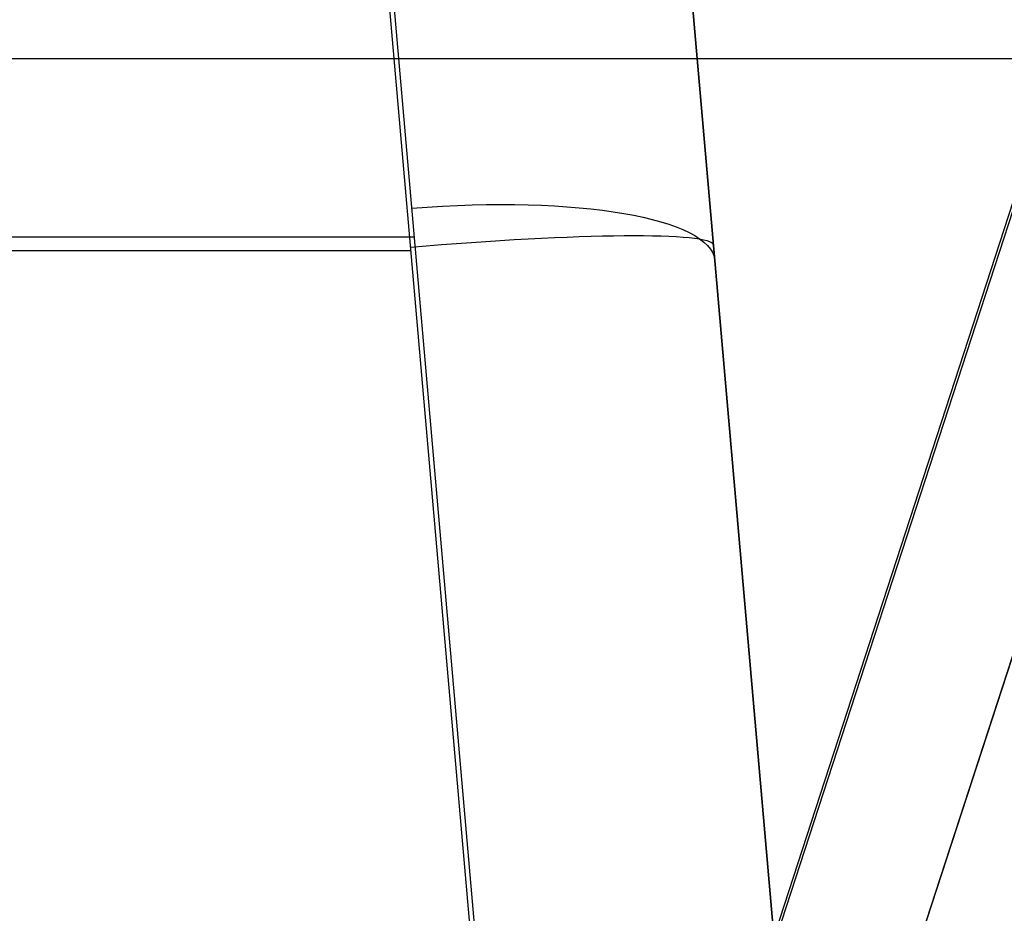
# Model space of a CAD drawing. Header units: millimetres. Extents: x 778 to 1998, y 0 to 125.
# Tile 254 of 256: x 1934 to 1966, y 33 to 63. Entities that reach past the tile are written whole.
import ezdxf

# ---------------------------------------------------------------- set-up
doc = ezdxf.new("R2010")
doc.units = ezdxf.units.MM
doc.header["$MEASUREMENT"] = 0
doc.layers.add('Predefinito', color=7, linetype='Continuous', true_color=0x000000)

msp = doc.modelspace()

# ---------------------------------------------------------------- linework, layer by layer
at = {"layer": 'Predefinito'}
for p, q in [((1958.376, 32.767, -65.286), (1987.863, 123.518, -89.603)), ((1987.977, 123.618, 244.551), (1958.406, 32.607, 214.98)), ((1963.009, 32.139, 77.464), (1992.733, 123.618, 77.464)), ((1992.733, 123.618, -84.867), (1963.132, 32.516, -60.457)), ((1963.161, 32.607, 210.224), (1992.733, 123.618, 239.796)), ((1951.37, 0, -66.859), (1941.633, 111.294, -96.68)), ((1951.213, 0, -185), (1941.555, 110.399, -176.168)), ((1961.182, 0, -76.978), (1951.52, 110.436, -106.57)), ((1951.52, 110.436, -166.203), (1961.182, 0, -175.038)), ((1961.182, 0, -126.008), (1951.52, 110.436, -126.008)), ((783.627, 61.509, 249.554), (1992.736, 61.509, 249.554)), ((1992.736, 61.5, -210), (783.628, 61.5, -210)), ((1785.692, 55.647, -81.77), (1946.501, 55.647, -81.77)), ((1785.929, 55.199, -180.584), (1946.384, 55.199, -180.584)), ((1956.351, 55.218, -91.774), (1956.351, 55.218, -170.62))]:
    msp.add_line(p, q, dxfattribs=at)
at = {"layer": 'Predefinito', "extrusion": (-0.084207, 0.962495, -0.2579)}
msp.add_arc((-1943.719, -118.457, -88.287), 10, 91.2926, 180, dxfattribs=at)
at = {"layer": 'Predefinito', "extrusion": (-0.08688, 0.993046, 0.079444)}
msp.add_arc((-1943.719, -160.905, -128.537), 10, 180, 269.6018, dxfattribs=at)

doc.saveas('drawing.dxf')
